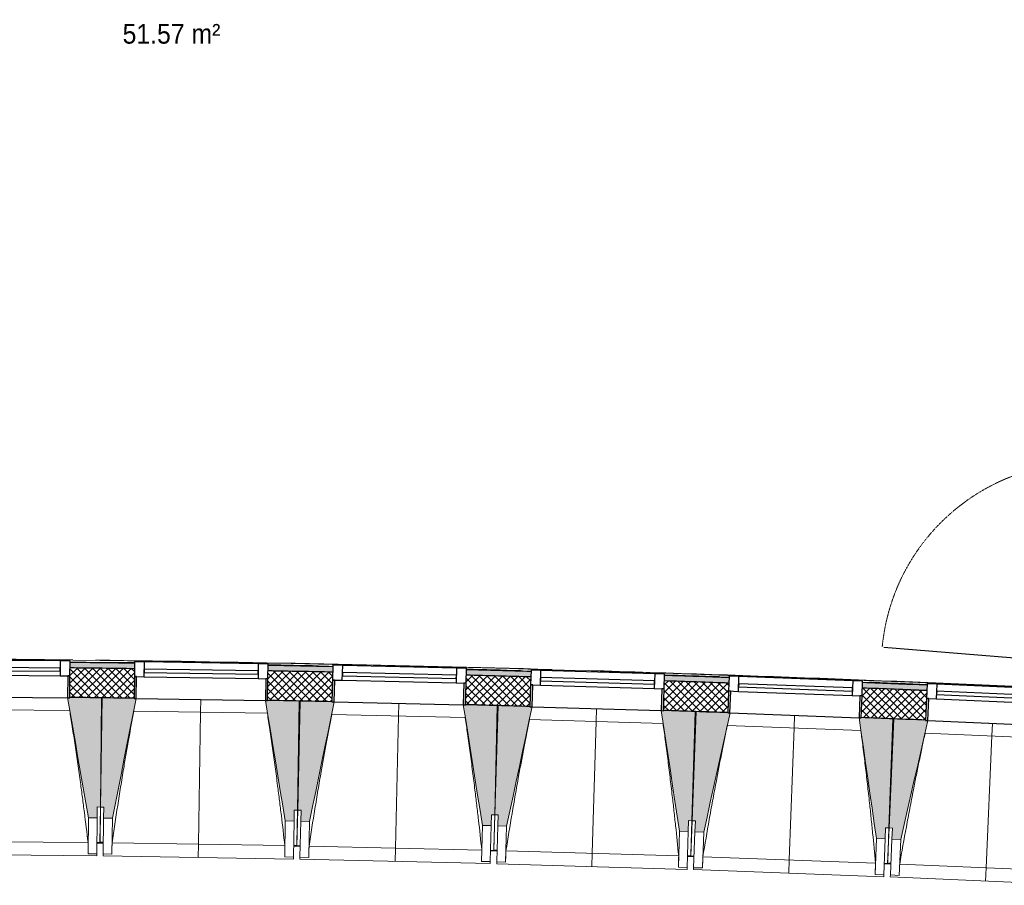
# Model space of a CAD drawing. Header units: millimetres. Extents: x -24070 to 30874, y -36590 to 4541.
# Tile 7 of 94: x -19955 to -15457, y -21391 to -17437. Entities that reach past the tile are written whole.
import ezdxf

# ---------------------------------------------------------------- set-up
doc = ezdxf.new("R2010")
doc.units = ezdxf.units.MM
doc.linetypes.add('Tiret', pattern=[2.5, 1.25, -1.25])
for name, color, linetype, lineweight in [('A-AREA-IDEN', 7, 'Continuous', 30), ('A-DOOR', 7, 'Continuous', 25), ('A-DOOR-FRAM', 7, 'Continuous', 25), ('A-FLOR-HRAL', 7, 'Continuous', 18), ('A-WALL', 7, 'Continuous', 25), ('A-WALL-PATT', 7, 'Continuous', 25), ('BATIEMENT', 7, 'Continuous', 18), ('BATIMENT', 7, 'Continuous', 25), ('ELEMENTS DETAILS', 7, 'Continuous', 18), ('EQP SPE', 7, 'Continuous', 18), ('FENETRES', 7, 'Continuous', 25), ('GEN', 7, 'Continuous', 18), ('SOLS', 7, 'Continuous', 25)]:
    doc.layers.add(name, color=color, linetype=linetype, lineweight=lineweight)
doc.layers.add('A-GLAZ', color=7, linetype='Continuous', lineweight=25, true_color=0x5c63b1)
doc.styles.add('Arial', font='arial.ttf', dxfattribs={"width": 0.9, "height": 90})

# ---------------------------------------------------------------- blocks, each defined once
blk = doc.blocks.new('PRT_SIMPLE_HUI_58x68x48 - PRT_BOIS_1V_EI30_930x2040x40-552262-2021_015_1111_DCE_1_50_N0 FINI_PLB_GEN')
at = {"layer": 'ELEMENTS DETAILS', "lineweight": 25}
h = blk.add_hatch(color=256, dxfattribs=at)
h.paths.add_polyline_path([(-483.8, -9.7), (-489.6, -8), (-508.5, -8), (-508.5, -11.5), (-502, -11.5), (-502.1, -10.3), (-505.2, -10.3), (-505.2, -9.3), (-488.4, -9.4), (-485.1, -10.6)])
h.paths.add_polyline_path([(-483.8, -9.7), (-485.1, -11.7), (-496.1, -13.2), (-500.5, -13.6), (-500.5, -14.5), (-495.9, -14.5), (-483.8, -12.8), (-483.8, -10.5)])
h = blk.add_hatch(color=256, dxfattribs=at)
h.paths.add_polyline_path([(413.8, -9.7), (413.8, -12.8), (426.2, -14.5), (430.5, -14.1), (430.4, -13.2), (425.9, -13.2), (415.1, -11.7), (414.4, -10.7)])
h.paths.add_polyline_path([(438.5, -8), (418.5, -8), (413.8, -9.7), (415.1, -10.6), (418.7, -9.3), (435.2, -9.3), (435.2, -10.3), (432, -10.5), (432, -11.5), (438.5, -11.5), (438.5, -9)])
at = {"layer": 'A-DOOR'}
for p, q in [((-499.5, -14.5), (-499.5, -54.5)), ((426, -14.5), (-496, -14.5)), ((430.5, -54.5), (430.5, -14.5)), ((-499.5, -54.5), (430.5, -54.5)), ((417, -54.5), (417, -977.5))]:
    blk.add_line(p, q, dxfattribs=at)
at = {"layer": 'A-DOOR-FRAM'}
for p, q in [((-487, 56), (-545, 56)), ((-545, 56), (-545, 47.5)), ((-487, -8), (-487, 56)), ((475, 56), (417, 56)), ((417, 56), (417, -8)), ((475, 47.5), (475, 56)), ((-502, -56), (-502, -11.5)), ((-488.5, -8), (-487, -8)), ((417, -8), (418.5, -8)), ((432, -11.5), (432, -56)), ((-545, -47.5), (-545, -56)), ((-545, -56), (-502, -56)), ((432, -56), (475, -56)), ((475, -56), (475, -47.5))]:
    blk.add_line(p, q, dxfattribs=at)
at = {"layer": 'BATIMENT'}
for p, q in [((-427.1, 55), (-450.6, 55)), ((-450.6, 55), (-450.6, 54.5)), ((-450.6, 54.5), (-450.6, 50.4)), ((-427.1, 54.5), (-450.6, 54.5)), ((-450.6, 50.4), (-450.6, 43.3)), ((-427.1, 50.4), (-450.6, 50.4)), ((-319.6, 55), (-427.1, 55)), ((-427.1, 55), (-427.1, 54.5)), ((-427.1, 54.5), (-427.1, 55)), ((-427.1, 54.5), (-427.1, 50.4)), ((-319.6, 54.5), (-427.1, 54.5)), ((-427.1, 50.4), (-427.1, 54.5)), ((-427.1, 50.4), (-427.1, 43.3)), ((-319.6, 50.4), (-427.1, 50.4)), ((-427.1, 43.3), (-427.1, 50.4)), ((-319.6, 54.5), (-319.6, 55)), ((-319.6, 50.4), (-319.6, 54.5)), ((-319.6, 43.3), (-319.6, 50.4)), ((-450.6, 34), (-450.6, 43.3)), ((-450.6, 25.6), (-450.6, 34)), ((-427.1, 34), (-450.6, 34)), ((-450.6, 15.2), (-450.6, 25.6)), ((-427.1, 25.6), (-450.6, 25.6)), ((-450.6, 4.4), (-450.6, 15.2)), ((-427.1, 15.2), (-450.6, 15.2)), ((-450.6, -4), (-450.6, 4.4)), ((-450.6, 4.4), (-427.1, 4.4)), ((-427.1, 34), (-427.1, 43.3)), ((-427.1, 43.3), (-427.1, 34)), ((-427.1, 32.8), (-427.1, 34)), ((-319.6, 34), (-427.1, 34)), ((-427.1, 34), (-427.1, 25.6)), ((-427.1, 32.8), (-319.6, 32.8)), ((-427.1, 25.6), (-427.1, 15.2)), ((-427.1, 15.2), (-427.1, 4.4)), ((-427.1, 4.4), (-427.1, -4)), ((-319.6, 43.3), (-319.6, 34)), ((-319.6, 34), (-319.6, 32.8)), ((-465.6, -5.5), (-465.6, -14.5)), ((-413.4, -5.5), (-465.6, -5.5)), ((-450.6, -4), (-450.6, -5)), ((-450.6, -5), (-427.1, -5)), ((-427.1, -5), (-427.1, -4)), ((-413.4, -14.5), (-413.4, -5.5)), ((-465.6, -54.5), (-465.6, -63.5)), ((-465.6, -63.5), (-413.4, -63.5)), ((-427.1, -64), (-450.6, -64)), ((-450.6, -64), (-450.6, -65)), ((-450.6, -73.4), (-450.6, -65)), ((-450.6, -84.2), (-450.6, -73.4)), ((-427.1, -73.4), (-450.6, -73.4)), ((-450.6, -94.6), (-450.6, -84.2)), ((-450.6, -84.2), (-427.1, -84.2)), ((-427.1, -65), (-427.1, -64)), ((-427.1, -65), (-427.1, -73.4)), ((-427.1, -73.4), (-427.1, -84.2)), ((-427.1, -84.2), (-427.1, -94.6)), ((-413.4, -63.5), (-413.4, -54.5)), ((-450.6, -103), (-450.6, -94.6)), ((-450.6, -94.6), (-427.1, -94.6)), ((-450.6, -112.3), (-450.6, -103)), ((-450.6, -103), (-427.1, -103)), ((-450.6, -112.3), (-450.6, -119.4)), ((-450.6, -119.4), (-450.6, -123.5)), ((-450.6, -119.4), (-427.1, -119.4)), ((-450.6, -123.5), (-450.6, -124)), ((-450.6, -123.5), (-427.1, -123.5)), ((-450.6, -124), (-427.1, -124)), ((-427.1, -94.6), (-427.1, -103)), ((-427.1, -103), (-427.1, -101.8)), ((-319.6, -101.8), (-427.1, -101.8)), ((-427.1, -112.3), (-427.1, -103)), ((-427.1, -103), (-319.6, -103)), ((-427.1, -103), (-427.1, -112.3)), ((-427.1, -112.3), (-427.1, -119.4)), ((-427.1, -119.4), (-427.1, -112.3)), ((-427.1, -119.4), (-427.1, -123.5)), ((-427.1, -119.4), (-319.6, -119.4)), ((-427.1, -123.5), (-427.1, -119.4)), ((-427.1, -123.5), (-427.1, -124)), ((-427.1, -123.5), (-319.6, -123.5)), ((-427.1, -124), (-427.1, -123.5)), ((-427.1, -124), (-319.6, -124)), ((-319.6, -101.8), (-319.6, -103)), ((-319.6, -103), (-319.6, -112.3)), ((-319.6, -119.4), (-319.6, -112.3)), ((-319.6, -123.5), (-319.6, -119.4)), ((-319.6, -124), (-319.6, -123.5))]:
    blk.add_line(p, q, dxfattribs=at)
at = {"layer": 'BATIMENT', "color": 176, "linetype": 'Tiret', "lineweight": 18, "true_color": 0x000080}
blk.add_arc((428, -54.5), 930, 180, 269.3192, dxfattribs=at)
at = {"layer": 'BATIMENT'}
for radius, start, end in [(9.12, 155.8208, 180), (9.12, 180, 204.1792), (7.5, 360, 180), (7.5, 180, 360), (7.5, 180, 240), (7.5, 135, 165), (9.12, 111.9887, 120), (9.12, 240, 247.3045), (7.5, 60, 120), (7.5, 270, 0), (9.12, 60, 68.0113), (7.5, 0, 30), (9.12, 0, 24.1792)]:
    blk.add_arc((429, -65.5), radius, start, end, dxfattribs=at)
at = {"layer": 'ELEMENTS DETAILS'}
for p, q in [((-488.5, -8), (-508.5, -8)), ((-508.5, -8), (-508.5, -11.5)), ((-508.5, -11.5), (-502, -11.5)), ((-505.2, -10.3), (-505.2, -9.3)), ((-505.2, -9.3), (-488.7, -9.3)), ((-502, -10.3), (-505.2, -10.3)), ((-502, -11.5), (-502, -10.3)), ((-496.1, -13.2), (-500.5, -13.2)), ((-500.5, -13.2), (-500.5, -14.5)), ((-500.5, -14.5), (-496, -14.5)), ((-485.1, -11.7), (-496.1, -13.2)), ((-496, -14.5), (-483.8, -12.8)), ((-488.7, -9.3), (-485.1, -10.6)), ((-483.8, -9.7), (-488.5, -8)), ((-485.1, -10.6), (-485.1, -11.7)), ((-483.8, -12.8), (-483.8, -9.7)), ((418.5, -8), (413.8, -9.7)), ((413.8, -9.7), (413.8, -12.8)), ((413.8, -12.8), (426, -14.5)), ((415.1, -10.6), (418.7, -9.3)), ((415.1, -11.7), (415.1, -10.6)), ((426.1, -13.2), (415.1, -11.7)), ((438.5, -8), (418.5, -8)), ((418.7, -9.3), (435.2, -9.3)), ((426, -14.5), (430.5, -14.5)), ((430.5, -13.2), (426.1, -13.2)), ((430.5, -14.5), (430.5, -13.2)), ((435.2, -10.3), (432, -10.3)), ((432, -10.3), (432, -11.5)), ((432, -11.5), (438.5, -11.5)), ((435.2, -9.3), (435.2, -10.3)), ((438.5, -11.5), (438.5, -8))]:
    blk.add_line(p, q, dxfattribs=at)
at = {"layer": 'EQP SPE'}
for p, q in [((430.5, -40.5), (430.5, -54.5)), ((430.5, -54.5), (403.5, -54.5))]:
    blk.add_line(p, q, dxfattribs=at)
blk = doc.blocks.new('XXX_VIDE FENETRE - 590-389517-2021_015_1111_DCE_1_50_N0 FINI_PLB_GEN')
at = {"layer": 'A-GLAZ'}
for p, q in [((260.1, -120), (-260.1, -120)), ((-260.1, -120), (-260.1, -135)), ((260.1, -135), (260.1, -120)), ((-260.1, -135), (260.1, -135))]:
    blk.add_line(p, q, dxfattribs=at)
at = {"layer": 'FENETRES'}
for p, q in [((-305.1, 0), (-305.1, -100)), ((-295.1, 0), (-305.1, 0)), ((295.1, 0), (-295.1, 0)), ((-295.1, -100), (-295.1, 0)), ((305.1, 0), (295.1, 0)), ((295.1, 0), (295.1, -100)), ((305.1, -100), (305.1, 0)), ((-305.1, -100), (-295.1, -100)), ((-260.1, -100), (-305.1, -100)), ((-305.1, -100), (-305.1, -167.5)), ((-260.1, -167.5), (-260.1, -100)), ((260.1, -100), (-260.1, -100)), ((260.1, -100), (260.1, -167.5)), ((305.1, -100), (260.1, -100)), ((295.1, -100), (305.1, -100)), ((305.1, -167.5), (305.1, -100)), ((-305.1, -167.5), (-260.1, -167.5)), ((-260.1, -167.5), (260.1, -167.5)), ((260.1, -167.5), (305.1, -167.5))]:
    blk.add_line(p, q, dxfattribs=at)
blk = doc.blocks.new('Garde-corps - Garde-corps-505471-2021_015_1111_DCE_1_50_N0 FINI_PLB_GEN')
at = {"layer": 'A-FLOR-HRAL'}
for p, q in [((-19430.2, -20373.6), (-19589.1, -20371.5)), ((-19528.2, -20375.3), (-19538.4, -20375.2)), ((-18640.7, -20389.9), (-18648.3, -20389.7)), ((-17756.3, -20410.4), (-17767, -20410.1)), ((-16861.8, -20437.2), (-16867.8, -20437)), ((-15976.7, -20469.8), (-15983.2, -20469.6))]:
    blk.add_line(p, q, dxfattribs=at)
for radius, start, end in [(130446.8, 87.310169, 90.815427), (130448.6, 89.336655, 89.7902), (130448.6, 88.37491, 89.291333), (130439.7, 88.843215, 88.944631), (130439.7, 88.437759, 88.546818), (130448.6, 87.310907, 88.301428), (130439.7, 88.038301, 88.149006), (130439.7, 87.62141, 87.738276)]:
    blk.add_arc((-21222.6, -150801), radius, start, end, dxfattribs=at)
blk = doc.blocks.new('B02_ARC_rvt-1-2021_015_1111_DCE_1_50_N0 FINI_PLB_GEN')
at = {"layer": 'A-WALL-PATT', "lineweight": 5, "true_color": 0xdadada}
h = blk.add_hatch(color=254, dxfattribs=at)
h.paths.add_polyline_path([(-10540.5, -20827.5), (-10538.4, -20802.6), (-10683.4, -20790.8), (-10685.4, -20815.7), (-10610.9, -20821.8)])
h.paths.add_polyline_path([(-11293.7, -20767.8), (-11291.7, -20742.9), (-11582.4, -20721), (-11584.2, -20746), (-11296.5, -20767.6)])
h.paths.add_polyline_path([(-12192.8, -20702.3), (-12191, -20677.4), (-12487, -20657.1), (-12488.6, -20682.1), (-12195.4, -20702.1)])
h.paths.add_polyline_path([(-13097.6, -20642.7), (-13095.9, -20617.7), (-13391.3, -20599.6), (-13392.8, -20624.6), (-13099.9, -20642.5)])
h.paths.add_polyline_path([(-14002, -20589.4), (-14000.5, -20564.4), (-14295, -20548.4), (-14296.3, -20573.4), (-14004, -20589.2)])
h.paths.add_polyline_path([(-14905.7, -20542.4), (-14904.4, -20517.4), (-15009.1, -20512.7), (-15011.1, -20537.3), (-14907.5, -20542.3)])
h.paths.add_polyline_path([(-15081.1, -20534), (-15079, -20509.1), (-15199.5, -20503.4), (-15200.6, -20528.4), (-15085.3, -20533.8)])
h.paths.add_polyline_path([(-15810.3, -20501.7), (-15809.2, -20476.7), (-16104.4, -20464.8), (-16105.3, -20489.7), (-15811.8, -20501.6)])
h.paths.add_polyline_path([(-16715.1, -20467.2), (-16714.1, -20442.2), (-17009.4, -20432.4), (-17010.2, -20457.4), (-16716.4, -20467.2)])
h.paths.add_polyline_path([(-17620.1, -20439.1), (-17619.4, -20414.1), (-17914.7, -20406.3), (-17915.3, -20431.2), (-17621.2, -20439)])
h.paths.add_polyline_path([(-18525.3, -20417.2), (-18525.3, -20392.2), (-18820.1, -20386.4), (-18820, -20411.4), (-18526.1, -20417.2)])
h.paths.add_polyline_path([(-23088.6, -20402.7), (-23053.5, -20402.2), (-23053.9, -20377.2), (-23089, -20377.7)])
h.paths.add_polyline_path([(-19430.6, -20401.6), (-19430.6, -20376.6), (-19724.8, -20372.9), (-19724.7, -20397.9), (-19431.2, -20401.6)])
h.paths.add_polyline_path([(-22443.3, -20395), (-22147.4, -20392.6), (-22147.6, -20367.6), (-22443.6, -20370)])
h.paths.add_polyline_path([(-20335.2, -20392.3), (-20335.5, -20367.3), (-20632.1, -20365.6), (-20631.9, -20390.6), (-20335.5, -20392.3)])
h.paths.add_polyline_path([(-21537.2, -20389.7), (-21242.2, -20389.3), (-21242.4, -20364.3), (-21537.3, -20364.7)])
at = {"layer": 'A-WALL-PATT', "lineweight": 18}
h = blk.add_hatch(dxfattribs=at)
h.set_pattern_fill('FP_1', color=256, style=0, pattern_type=2)
h.set_pattern_definition([(45, (0, 0), (-17.67767, 17.67767), []), (135, (0, 0), (-17.67767, -17.67767), [])])
h.paths.add_polyline_path([(-10551.5, -20962.1), (-10540.5, -20827.5), (-10685.4, -20815.7), (-10696, -20950.3), (-10581.3, -20959.6)])
h.paths.add_polyline_path([(-11304.3, -20902.4), (-11293.7, -20767.8), (-11584.2, -20746), (-11593.8, -20880.6), (-11304.4, -20902.4)])
h.paths.add_polyline_path([(-12202.5, -20836.9), (-12192.8, -20702.3), (-12488.6, -20682.1), (-12497.4, -20816.8), (-12202.6, -20836.9)])
h.paths.add_polyline_path([(-13106.3, -20777.4), (-13097.6, -20642.7), (-13392.8, -20624.6), (-13400.6, -20759.3), (-13106.3, -20777.4)])
h.paths.add_polyline_path([(-14009.7, -20724.1), (-14002, -20589.4), (-14296.3, -20573.4), (-14303.1, -20708.2), (-14009.8, -20724.1)])
h.paths.add_polyline_path([(-14912.6, -20677.2), (-14905.7, -20542.4), (-15200.6, -20528.4), (-15206.6, -20663.3), (-14912.6, -20677.2)])
h.paths.add_polyline_path([(-15816.2, -20636.5), (-15810.3, -20501.7), (-16105.3, -20489.7), (-16110.3, -20624.6), (-15816.2, -20636.5)])
h.paths.add_polyline_path([(-16720.1, -20602.1), (-16715.1, -20467.2), (-17010.2, -20457.4), (-17014.2, -20592.3), (-16720.1, -20602.1)])
h.paths.add_polyline_path([(-17624.1, -20574), (-17620.1, -20439.1), (-17915.3, -20431.4), (-17918.4, -20566.2), (-17624.2, -20574)])
h.paths.add_polyline_path([(-18528.4, -20552.2), (-18525.3, -20417.2), (-18820.5, -20411.4), (-18822.7, -20546.4), (-18528.4, -20552.2)])
h.paths.add_polyline_path([(-23111.5, -20538), (-23051.9, -20537.1), (-23053.9, -20402.2), (-23113.6, -20403), (-23113.2, -20431.4)])
h.paths.add_polyline_path([(-19432.8, -20536.6), (-19431.2, -20401.6), (-19725, -20397.9), (-19726.2, -20532.9), (-19432.8, -20536.6)])
h.paths.add_polyline_path([(-22441.8, -20530), (-22146.8, -20527.6), (-22147.6, -20392.6), (-22443.3, -20395), (-22442.9, -20431.5)])
h.paths.add_polyline_path([(-20336.4, -20527.3), (-20335.5, -20392.3), (-20632, -20390.6), (-20631.4, -20525.6), (-20336.4, -20527.3)])
h.paths.add_polyline_path([(-21536.6, -20524.7), (-21241.6, -20524.3), (-21242.4, -20389.3), (-21537.2, -20389.7), (-21537, -20431.4)])
at = {"layer": 'A-WALL'}
for start, end in [(89.212691, 89.342026), (88.814879, 88.944602), (88.417066, 88.54679), (88.019253, 88.148977), (87.621438, 87.751164)]:
    blk.add_arc((-21222.6, -150801), 130411.7, start, end, dxfattribs=at)
at = {"layer": 'BATIEMENT', "lineweight": 25}
for radius, start, end in [(130436.7, 89.212665, 89.342052), (130436.7, 88.814853, 88.944628), (130436.7, 88.41704, 88.546816), (130436.7, 88.019227, 88.149003), (130436.7, 87.621413, 87.751189), (130276.7, 89.212833, 89.34189), (130276.7, 88.81502, 88.944466), (130276.7, 88.417206, 88.546653), (130276.7, 88.019392, 88.14884), (130276.7, 87.621578, 87.751026)]:
    blk.add_arc((-21222.6, -150801), radius, start, end, dxfattribs=at)
at = {"layer": 'SOLS'}
for p, q in [((-16816.9, -20598.5), (-16761.3, -20600.5)), ((-15965.5, -20631.3), (-15961, -20631.5))]:
    blk.add_line(p, q, dxfattribs=at)
at = {"layer": 'BATIEMENT', "lineweight": 18}
blk.add_blockref('Garde-corps - Garde-corps-505471-2021_015_1111_DCE_1_50_N0 FINI_PLB_GEN', (0, 0), dxfattribs=at)
at = {"layer": 'BATIMENT', "lineweight": 18, "rotation": 265.2586130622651}
blk.add_blockref('PRT_SIMPLE_HUI_58x68x48 - PRT_BOIS_1V_EI30_930x2040x40-552262-2021_015_1111_DCE_1_50_N0 FINI_PLB_GEN', (-14999.2, -19969.3), dxfattribs=at)
at = {"layer": 'FENETRES', "lineweight": 18}
for p, rotation in [((-20031.3, -20531.1), 179.4735047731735), ((-19127.8, -20542.5), 179.0762357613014), ((-18223.4, -20560.2), 178.6789667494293), ((-17319.2, -20584.2), 178.2816977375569), ((-16415.2, -20614.5), 177.8844287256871), ((-15511.4, -20651), 177.4871597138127)]:
    blk.add_blockref('XXX_VIDE FENETRE - 590-389517-2021_015_1111_DCE_1_50_N0 FINI_PLB_GEN', p, dxfattribs=dict(at, rotation=rotation))
blk = doc.blocks.new('20_MUR PREFA_01 - MODULE_01 B-3165811-2021_015_1111_DCE_1_50_N0 FINI_PLB_GEN')
at = {"layer": 'GEN'}
for p, q in [((0, 722.1), (0, 661.4)), ((0, 661.4), (0, 58.5)), ((0, 0.7), (0, 58.5))]:
    blk.add_line(p, q, dxfattribs=at)
blk = doc.blocks.new('B02_DC_STR_rvt-1-2021_015_1111_DCE_1_50_N0 FINI_PLB_GEN')
at = {"layer": 'BATIMENT', "lineweight": 5, "true_color": 0x787878}
for points in [[(-19601.4, -21083.1), (-19600.9, -21033.1), (-19585.9, -21033.3), (-19581.3, -20534.5), (-19726.2, -20533.2), (-19726.2, -20533.9), (-19736.2, -20533.9), (-19641.4, -21082.8)], [(-19531.6, -21084.2), (-19422.9, -20537.7), (-19432.8, -20537.6), (-19432.8, -20536.9), (-19577.7, -20534.6), (-19585.7, -21033.3), (-19570.7, -21033.5), (-19571.5, -21083.5), (-19570.7, -21083.5)], [(-18701.7, -21097.5), (-18700.9, -21047.5), (-18685.9, -21047.8), (-18677.8, -20549.1), (-18822.7, -20546.7), (-18822.7, -20547.4), (-18832.7, -20547.4), (-18741.7, -21096.9)], [(-18631, -21099.1), (-18518.5, -20553.4), (-18528.4, -20553.2), (-18528.4, -20552.5), (-18673.3, -20549.2), (-18684.8, -21047.8), (-18669.8, -21048.2), (-18670.9, -21098.2), (-18669.8, -21098.2)], [(-17801.2, -21118.2), (-17800, -21068.2), (-17785, -21068.6), (-17773.5, -20569.9), (-17918.4, -20566.6), (-17918.4, -20567.3), (-17928.3, -20567.3), (-17841.2, -21117.3), (-17809.3, -21118)], [(-17730.5, -21120.2), (-17614.2, -20575.4), (-17624.2, -20575.1), (-17624.2, -20574.4), (-17769, -20570.1), (-17784, -21068.6), (-17769, -21069.1), (-17770.5, -21119), (-17769, -21119.1)], [(-16900.9, -21145.1), (-16899.4, -21095.2), (-16884.4, -21095.6), (-16869.4, -20597), (-17014.2, -20592.7), (-17014.3, -20593.4), (-17024.2, -20593.4), (-16940.8, -21143.9)], [(-16830.2, -21147.7), (-16710.1, -20603.6), (-16720.1, -20603.2), (-16720.1, -20602.6), (-16864.9, -20597.2), (-16883.3, -21095.7), (-16868.3, -21096.2), (-16870.1, -21146.2), (-16868.3, -21146.2)], [(-16000.7, -21178.3), (-15998.9, -21128.3), (-15983.9, -21128.9), (-15965.5, -20630.4), (-16110.3, -20625.1), (-16110.4, -20625.8), (-16120.2, -20625.8), (-16040.7, -21176.8), (-16021.1, -21177.5)], [(-15930.1, -21181.3), (-15806.3, -20638.1), (-15816.2, -20637.7), (-15816.2, -20637), (-15961, -20630.6), (-15982.8, -21128.9), (-15967.8, -21129.6), (-15970, -21179.6), (-15967.8, -21179.6)]]:
    blk.add_hatch(color=8, dxfattribs=at).paths.add_polyline_path(points)
at = {"layer": 'BATIEMENT'}
for p, q in [((-19581.3, -20534.5), (-19726.3, -20533.2)), ((-19585.9, -21033.3), (-19581.3, -20534.5)), ((-19577.7, -20534.6), (-19585.7, -21033.3)), ((-19432.8, -20536.9), (-19577.7, -20534.6)), ((-18677.8, -20549.1), (-18822.8, -20546.7)), ((-18685.9, -21047.8), (-18677.8, -20549.1)), ((-18673.3, -20549.2), (-18684.8, -21047.8)), ((-18528.4, -20552.5), (-18673.3, -20549.2)), ((-17773.5, -20569.9), (-17918.5, -20566.6)), ((-17785, -21068.6), (-17773.5, -20569.9)), ((-17769, -20570.1), (-17784, -21068.6)), ((-17624.2, -20574.4), (-17769, -20570.1)), ((-16869.4, -20597), (-17014.3, -20592.7)), ((-16884.4, -21095.6), (-16869.4, -20597)), ((-16864.9, -20597.2), (-16883.3, -21095.7)), ((-16720.1, -20602.6), (-16864.9, -20597.2)), ((-15965.5, -20630.4), (-16110.4, -20625.1)), ((-15983.9, -21128.9), (-15965.5, -20630.4)), ((-15961, -20630.6), (-15982.8, -21128.9)), ((-15816.2, -20637), (-15961, -20630.6)), ((-19601.4, -21083.1), (-19600.9, -21033.1)), ((-19600.9, -21033.1), (-19585.9, -21033.3)), ((-19585.7, -21033.3), (-19570.7, -21033.5)), ((-19570.7, -21033.5), (-19571.5, -21083.5)), ((-18701.7, -21097.5), (-18700.9, -21047.5)), ((-18700.9, -21047.5), (-18685.9, -21047.8)), ((-18684.8, -21047.8), (-18669.8, -21048.2)), ((-18669.8, -21048.2), (-18670.9, -21098.2)), ((-19641.4, -21082.8), (-19601.4, -21083.1)), ((-19571.5, -21083.5), (-19531.6, -21084.2)), ((-17801.2, -21118.2), (-17800, -21068.2)), ((-17800, -21068.2), (-17785, -21068.6)), ((-17784, -21068.6), (-17769, -21069.1)), ((-17769, -21069.1), (-17770.5, -21119)), ((-16900.9, -21145.1), (-16899.4, -21095.2)), ((-16899.4, -21095.2), (-16884.4, -21095.6)), ((-16883.3, -21095.7), (-16868.3, -21096.2)), ((-16868.3, -21096.2), (-16870.1, -21146.2)), ((-18741.7, -21096.9), (-18701.7, -21097.5)), ((-18670.9, -21098.2), (-18631, -21099.1)), ((-17841.2, -21117.3), (-17801.2, -21118.2)), ((-17770.5, -21119), (-17730.5, -21120.2)), ((-16000.7, -21178.3), (-15998.9, -21128.3)), ((-15998.9, -21128.3), (-15983.9, -21128.9)), ((-15982.8, -21128.9), (-15967.8, -21129.6)), ((-15967.8, -21129.6), (-15970, -21179.6)), ((-16940.8, -21143.9), (-16900.9, -21145.1)), ((-16870.1, -21146.2), (-16830.2, -21147.7)), ((-16040.7, -21176.8), (-16000.7, -21178.3)), ((-15970, -21179.6), (-15930.1, -21181.3))]:
    blk.add_line(p, q, dxfattribs=at)
at = {"layer": 'BATIEMENT', "flags": 128}
for points in [[(-19736.3, -20533.1), (-19724.5, -20601.8), (-19712.6, -20670.5), (-19700.7, -20739.2), (-19688.9, -20807.9), (-19677, -20876.6), (-19665.1, -20945.3), (-19653.3, -21014.1), (-19641.4, -21082.8)], [(-19531.6, -21084.2), (-19517.9, -21015.8), (-19504.3, -20947.4), (-19490.7, -20879), (-19477.1, -20810.6), (-19463.5, -20742.2), (-19449.9, -20673.8), (-19436.3, -20605.4), (-19422.7, -20537.1)], [(-18832.8, -20546.6), (-18821.4, -20615.4), (-18810, -20684.1), (-18798.6, -20752.9), (-18787.2, -20821.7), (-18775.8, -20890.5), (-18764.4, -20959.3), (-18753, -21028.1), (-18741.7, -21096.9)], [(-18631, -21099.1), (-18616.9, -21030.8), (-18602.8, -20962.5), (-18588.7, -20894.2), (-18574.6, -20825.9), (-18560.6, -20757.6), (-18546.5, -20689.3), (-18532.4, -20621), (-18518.3, -20552.7)], [(-17928.5, -20566.3), (-17917.6, -20635.2), (-17906.7, -20704.1), (-17895.7, -20772.9), (-17884.8, -20841.8), (-17873.9, -20910.7), (-17863, -20979.6), (-17852.1, -21048.4), (-17841.2, -21117.3)], [(-17730.5, -21120.2), (-17715.9, -21052.1), (-17701.4, -20983.9), (-17686.8, -20915.7), (-17672.3, -20847.5), (-17657.7, -20779.3), (-17643.2, -20711.1), (-17628.6, -20642.9), (-17614.1, -20574.7)], [(-17024.3, -20592.4), (-17013.9, -20661.3), (-17003.5, -20730.3), (-16993, -20799.2), (-16982.6, -20868.2), (-16972.1, -20937.1), (-16961.7, -21006), (-16951.3, -21075), (-16940.8, -21143.9)], [(-16830.2, -21147.7), (-16815.1, -21079.6), (-16800.1, -21011.5), (-16785.1, -20943.4), (-16770.1, -20875.3), (-16755.1, -20807.2), (-16740, -20739.1), (-16725, -20671), (-16710, -20602.9)], [(-16120.4, -20624.7), (-16110.4, -20693.7), (-16100.5, -20762.7), (-16090.5, -20831.7), (-16080.5, -20900.8), (-16070.6, -20969.8), (-16060.6, -21038.8), (-16050.7, -21107.8), (-16040.7, -21176.8)], [(-15930.1, -21181.3), (-15914.6, -21113.3), (-15899.1, -21045.3), (-15883.6, -20977.3), (-15868.1, -20909.4), (-15852.6, -20841.4), (-15837.1, -20773.4), (-15821.6, -20705.4), (-15806.1, -20637.4)]]:
    blk.add_lwpolyline(points, dxfattribs=at)
at = {"layer": 'BATIMENT', "lineweight": 18}
for p, q in [((-19726.6, -20591.7), (-20337.1, -20586)), ((-18823.5, -20605.2), (-19433.9, -20595.4)), ((-17919.6, -20625), (-18529.9, -20611)), ((-17015.8, -20651.2), (-17626.1, -20632.8)), ((-16112.3, -20683.5), (-16722.4, -20661)), ((-15209, -20722.2), (-15818.9, -20695.4)), ((-19588.4, -21195.4), (-19585.7, -21033.3)), ((-19585.9, -21033.3), (-19587.4, -21195.4)), ((-18688.5, -21209.9), (-18684.8, -21047.8)), ((-18685.9, -21047.8), (-18688.3, -21202.1)), ((-19641.4, -21082.8), (-19642.9, -21247)), ((-19601.4, -21083.1), (-19602.9, -21247.3)), ((-19574.2, -21247.7), (-19571.5, -21083.5)), ((-19534.2, -21248.3), (-19531.6, -21084.2)), ((-17788.8, -21230.6), (-17784, -21068.6)), ((-17785, -21068.6), (-17788.6, -21223.1)), ((-16889.3, -21257.6), (-16883.3, -21095.7)), ((-16884.4, -21095.6), (-16889, -21250.2)), ((-18741.7, -21096.9), (-18744.3, -21261.1)), ((-18701.7, -21097.5), (-18704.3, -21261.7)), ((-18674.7, -21262.3), (-18670.9, -21098.2)), ((-18634.7, -21263.2), (-18631, -21099.1)), ((-17841.2, -21117.3), (-17844.9, -21281.5)), ((-17801.2, -21118.2), (-17805, -21282.4)), ((-17775.4, -21283.2), (-17770.5, -21119)), ((-17735.4, -21284.4), (-17730.5, -21120.2)), ((-15989.9, -21290.9), (-15982.8, -21128.9)), ((-15983.9, -21128.9), (-15989.6, -21283.7)), ((-16940.8, -21143.9), (-16945.8, -21308.1)), ((-16900.9, -21145.1), (-16905.8, -21309.3)), ((-16876.2, -21310.3), (-16870.1, -21146.2)), ((-16836.2, -21311.7), (-16830.2, -21147.7)), ((-16040.7, -21176.8), (-16046.8, -21340.9)), ((-16000.7, -21178.3), (-16006.8, -21342.4)), ((-15977.2, -21343.6), (-15970, -21179.6)), ((-15937.3, -21345.4), (-15930.1, -21181.3)), ((-20432.1, -21188.1), (-19642.7, -21195.4)), ((-19602.4, -21197.3), (-19587.4, -21197.5)), ((-19588.4, -21197.5), (-19588.4, -21196.8)), ((-19588.4, -21197.5), (-19573.4, -21197.7)), ((-19587.4, -21196.8), (-19587.4, -21197.5)), ((-19533.1, -21196.8), (-18743.7, -21209.5)), ((-18703.5, -21211.7), (-18688.6, -21212)), ((-18688.6, -21212), (-18688.6, -21211.2)), ((-18688.6, -21212), (-18673.6, -21212.3)), ((-18633.3, -21211.7), (-17844, -21229.9)), ((-20472.9, -21248.4), (-19603, -21256.4)), ((-19642.9, -21247), (-19642.9, -21246.7)), ((-19602.9, -21247.3), (-19642.9, -21247)), ((-19602.9, -21247.3), (-19603, -21256.4)), ((-19574.3, -21256.7), (-19574.2, -21247.7)), ((-19574.3, -21256.7), (-18704.5, -21270.8)), ((-19534.2, -21248.3), (-19574.2, -21247.7)), ((-19534.2, -21248.1), (-19534.2, -21248.3)), ((-18744.3, -21261.1), (-18744.3, -21260.8)), ((-18704.3, -21261.7), (-18744.3, -21261.1)), ((-18704.3, -21261.7), (-18704.5, -21270.8)), ((-18674.9, -21271.4), (-18674.7, -21262.3)), ((-18674.9, -21271.4), (-17805.2, -21291.4)), ((-18634.7, -21263.2), (-18674.7, -21262.3)), ((-18634.7, -21263), (-18634.7, -21263.2)), ((-17803.8, -21232.4), (-17788.9, -21232.7)), ((-17788.9, -21232.8), (-17788.9, -21232)), ((-17788.9, -21232.8), (-17773.9, -21233.2)), ((-17733.6, -21232.8), (-16944.4, -21256.5)), ((-16904.3, -21259.3), (-16889.3, -21259.7)), ((-16889.3, -21259.8), (-16889.3, -21258.9)), ((-16889.3, -21259.8), (-16874.4, -21260.3)), ((-16834.1, -21260.2), (-16045.1, -21289.4)), ((-17844.9, -21281.5), (-17845, -21281.2)), ((-17805, -21282.4), (-17844.9, -21281.5)), ((-17805, -21282.4), (-17805.2, -21291.4)), ((-17775.7, -21292.2), (-17775.4, -21283.2)), ((-17775.7, -21292.2), (-16906, -21318.3)), ((-17735.4, -21284.4), (-17775.4, -21283.2)), ((-17735.4, -21284.1), (-17735.4, -21284.4)), ((-16945.8, -21308.1), (-16945.8, -21307.8)), ((-16905.8, -21309.3), (-16945.8, -21308.1)), ((-16905.8, -21309.3), (-16906, -21318.3)), ((-16876.5, -21319.3), (-16876.2, -21310.3)), ((-16876.5, -21319.3), (-16007.1, -21351.4)), ((-16836.2, -21311.7), (-16876.2, -21310.3)), ((-16836.2, -21311.5), (-16836.2, -21311.7)), ((-16005, -21292.4), (-15990, -21293)), ((-15990, -21293), (-15990, -21292.1)), ((-15990, -21293), (-15975, -21293.6)), ((-15934.8, -21293.8), (-15146, -21328.5)), ((-16046.8, -21340.9), (-16046.8, -21340.7)), ((-16006.8, -21342.4), (-16046.8, -21340.9)), ((-16006.8, -21342.4), (-16007.1, -21351.4)), ((-15977.6, -21352.6), (-15977.2, -21343.6)), ((-15977.6, -21352.6), (-15108.5, -21390.8)), ((-15937.3, -21345.4), (-15977.2, -21343.6)), ((-15937.2, -21345.1), (-15937.3, -21345.4))]:
    blk.add_line(p, q, dxfattribs=at)
at = {"layer": 'BATIMENT', "lineweight": 18, "flags": 128}
for points in [[(-19642.9, -21246.7), (-19642.9, -21236.5), (-19642.8, -21226.2), (-19642.8, -21215.9), (-19642.7, -21205.7), (-19642.7, -21195.4)], [(-19533.1, -21196.8), (-19533.3, -21207), (-19533.5, -21217.3), (-19533.7, -21227.6), (-19534, -21237.8), (-19534.2, -21248.1)], [(-18744.3, -21260.8), (-18744.2, -21250.6), (-18744.1, -21240.3), (-18744, -21230), (-18743.8, -21219.8), (-18743.7, -21209.5)], [(-18633.3, -21211.7), (-18633.6, -21221.9), (-18633.9, -21232.2), (-18634.1, -21242.5), (-18634.4, -21252.7), (-18634.7, -21263)], [(-17845, -21281.2), (-17844.8, -21270.9), (-17844.6, -21260.7), (-17844.4, -21250.4), (-17844.2, -21240.2), (-17844, -21229.9)], [(-17733.6, -21232.8), (-17734, -21243.1), (-17734.3, -21253.3), (-17734.7, -21263.6), (-17735, -21273.9), (-17735.4, -21284.1)], [(-16945.8, -21307.8), (-16945.5, -21297.6), (-16945.2, -21287.3), (-16945, -21277), (-16944.7, -21266.8), (-16944.4, -21256.5)], [(-16834.1, -21260.2), (-16834.5, -21270.5), (-16834.9, -21280.7), (-16835.4, -21291), (-16835.8, -21301.2), (-16836.2, -21311.5)], [(-16046.8, -21340.7), (-16046.5, -21330.4), (-16046.1, -21320.1), (-16045.8, -21309.9), (-16045.4, -21299.6), (-16045.1, -21289.4)], [(-15934.8, -21293.8), (-15935.3, -21304.1), (-15935.8, -21314.3), (-15936.2, -21324.6), (-15936.7, -21334.8), (-15937.2, -21345.1)]]:
    blk.add_lwpolyline(points, dxfattribs=at)
at = {"layer": 'BATIMENT', "lineweight": 18}
for points, knots in [([(-19642.7, -21195.4), (-19648.1, -21149.8), (-19656.6, -21081.4), (-19668.5, -20990.2), (-19678.4, -20916.1), (-19689.5, -20836.4), (-19702, -20751), (-19714.4, -20669.4), (-19722.8, -20616.3), (-19726.7, -20591.7)], [0, 0, 0, 0, 0.2222222, 0.3333333, 0.4444444, 0.5833333, 0.7222222, 0.8611111, 0.9816328, 0.9816328, 0.9816328, 0.9816328]), ([(-19433.8, -20595.3), (-19441.6, -20636.9), (-19453.3, -20701.1), (-19468.5, -20788.1), (-19481, -20861.8), (-19494, -20941.2), (-19512, -21054.8), (-19524.8, -21139.9), (-19533.1, -21196.8)], [0.0183454, 0.0183454, 0.0183454, 0.0183454, 0.2222222, 0.3333333, 0.4444444, 0.5833333, 0.7222222, 1, 1, 1, 1]), ([(-18743.7, -21209.5), (-18748.9, -21163.8), (-18756.9, -21095.4), (-18768.1, -21004.2), (-18777.5, -20930), (-18788.1, -20850.2), (-18799.9, -20764.8), (-18811.8, -20683), (-18819.8, -20629.9), (-18823.6, -20605.2)], [0, 0, 0, 0, 0.2222222, 0.3333333, 0.4444444, 0.5833333, 0.7222222, 0.8611111, 0.9816328, 0.9816328, 0.9816328, 0.9816328]), ([(-18529.8, -20611), (-18537.9, -20652.4), (-18550, -20716.6), (-18565.8, -20803.5), (-18578.8, -20877.1), (-18592.4, -20956.4), (-18611.2, -21069.8), (-18624.6, -21154.9), (-18633.3, -21211.7)], [0.0183454, 0.0183454, 0.0183454, 0.0183454, 0.2222222, 0.3333333, 0.4444444, 0.5833333, 0.7222222, 1, 1, 1, 1]), ([(-17844, -21229.9), (-17848.8, -21184.2), (-17856.4, -21115.7), (-17867, -21024.4), (-17875.9, -20950.1), (-17885.9, -20870.3), (-17897.1, -20784.8), (-17908.4, -20703), (-17916.1, -20649.7), (-17919.7, -20625)], [0, 0, 0, 0, 0.2222222, 0.3333333, 0.4444444, 0.5833333, 0.7222222, 0.8611111, 0.9816328, 0.9816328, 0.9816328, 0.9816328]), ([(-17625.9, -20632.8), (-17634.3, -20674.3), (-17646.9, -20738.3), (-17663.3, -20825.1), (-17676.8, -20898.6), (-17691, -20977.8), (-17710.5, -21091.1), (-17724.5, -21176.1), (-17733.6, -21232.8)], [0.0183454, 0.0183454, 0.0183454, 0.0183454, 0.2222222, 0.3333333, 0.4444444, 0.5833333, 0.7222222, 1, 1, 1, 1]), ([(-16944.4, -21256.5), (-16949, -21210.8), (-16956, -21142.2), (-16966, -21050.8), (-16974.4, -20976.6), (-16983.9, -20896.6), (-16994.5, -20811), (-17005.2, -20729.1), (-17012.5, -20675.9), (-17016, -20651.1)], [0, 0, 0, 0, 0.2222222, 0.3333333, 0.4444444, 0.5833333, 0.7222222, 0.8611111, 0.9816328, 0.9816328, 0.9816328, 0.9816328]), ([(-16722.3, -20661), (-16730.9, -20702.3), (-16743.9, -20766.3), (-16760.9, -20853), (-16775, -20926.4), (-16789.7, -21005.5), (-16810, -21118.7), (-16824.6, -21203.5), (-16834.1, -21260.2)], [0.0183454, 0.0183454, 0.0183454, 0.0183454, 0.2222222, 0.3333333, 0.4444444, 0.5833333, 0.7222222, 1, 1, 1, 1]), ([(-16045.1, -21289.4), (-16049.3, -21243.6), (-16055.9, -21175), (-16065.2, -21083.6), (-16073.1, -21009.2), (-16082, -20929.2), (-16092.1, -20843.5), (-16102.2, -20761.6), (-16109.1, -20708.3), (-16112.4, -20683.5)], [0, 0, 0, 0, 0.2222222, 0.3333333, 0.4444444, 0.5833333, 0.7222222, 0.8611111, 0.9816328, 0.9816328, 0.9816328, 0.9816328]), ([(-15818.8, -20695.4), (-15827.7, -20736.7), (-15841.2, -20800.5), (-15858.8, -20887.1), (-15873.3, -20960.4), (-15888.6, -21039.5), (-15909.7, -21152.5), (-15924.9, -21237.2), (-15934.8, -21293.8)], [0.0183454, 0.0183454, 0.0183454, 0.0183454, 0.2222222, 0.3333333, 0.4444444, 0.5833333, 0.7222222, 1, 1, 1, 1])]:
    blk.add_open_spline(points, degree=3, knots=knots, dxfattribs=at)
at = {"layer": 'SOLS'}
for p, q in [((-19573.4, -21196.9), (-19602.4, -21196.5)), ((-19602.4, -21196.5), (-19573.4, -21196.9)), ((-19573.4, -21195.6), (-19588.4, -21195.4)), ((-18688.5, -21209.9), (-18703.5, -21209.6)), ((-18673.6, -21211.5), (-18703.5, -21210.9)), ((-18703.5, -21210.9), (-18673.6, -21211.5)), ((-17803.8, -21231.6), (-17773.9, -21232.3)), ((-17773.8, -21231.1), (-17788.8, -21230.6)), ((-16889.3, -21257.6), (-16904.2, -21257.2)), ((-16874.3, -21259.4), (-16904.2, -21258.4)), ((-16904.2, -21258.4), (-16874.3, -21259.4)), ((-15975, -21292.7), (-16004.9, -21291.5)), ((-16004.9, -21291.5), (-15975, -21292.7)), ((-15974.9, -21291.5), (-15989.9, -21290.9))]:
    blk.add_line(p, q, dxfattribs=at)
at = {"layer": 'BATIMENT', "color": 5, "lineweight": 25, "true_color": 0x0000ff}
for p, rotation in [((-19127.8, -20541.8), 179.0762357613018), ((-18223.4, -20559.5), 178.6789667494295), ((-17319.2, -20583.5), 178.2816977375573), ((-16415.2, -20613.8), 177.8844287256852), ((-15511.4, -20650.4), 177.4871597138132)]:
    blk.add_blockref('20_MUR PREFA_01 - MODULE_01 B-3165811-2021_015_1111_DCE_1_50_N0 FINI_PLB_GEN', p, dxfattribs=dict(at, rotation=rotation))

msp = doc.modelspace()

# ---------------------------------------------------------------- block references
at = {"lineweight": 5}
for name in ['B02_DC_STR_rvt-1-2021_015_1111_DCE_1_50_N0 FINI_PLB_GEN', 'B02_ARC_rvt-1-2021_015_1111_DCE_1_50_N0 FINI_PLB_GEN']:
    msp.add_blockref(name, (0, 0), dxfattribs=at)

# ---------------------------------------------------------------- texts
at = {"layer": 'A-AREA-IDEN', "color": 8, "true_color": 0x808080, "insert": (-19484.9, -17456.6), "char_height": 90, "width": 530.316, "attachment_point": 1, "style": 'Arial'}
msp.add_mtext('51.57 m²', dxfattribs=at)

doc.saveas('drawing.dxf')
